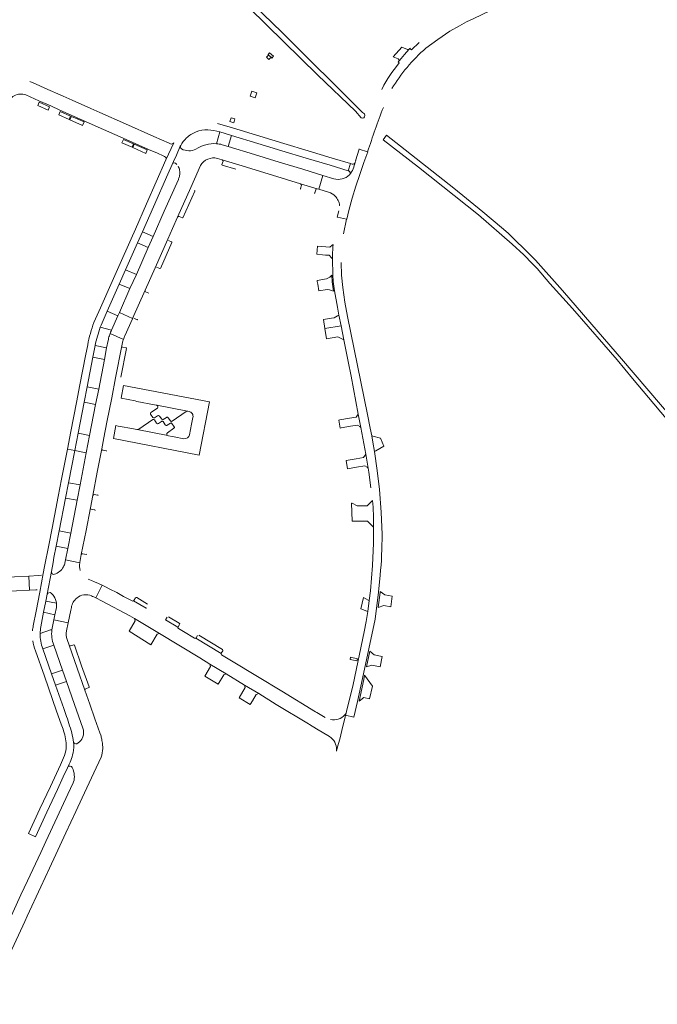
# Model space of a CAD drawing. Header units: metres. Extents: x 166325 to 190320, y 381923 to 404576.
# Tile 16 of 256: x 169825 to 170079, y 383836 to 384228. Entities that reach past the tile are written whole.
import ezdxf

# ---------------------------------------------------------------- set-up
doc = ezdxf.new("R2010")
doc.units = ezdxf.units.M
for name, color, linetype, lineweight in [('B-WE-OG-WATER_BEEK-GV', 8, 'Continuous', 18), ('B-WE-VH-VERHARDING_ASFALT-GV', 8, 'Continuous', 18), ('B-WE-VH-VERHARDING_BETON-GV', 8, 'Continuous', 18), ('B-WE-VH-VERHARDING_BETONSTRAATSTEEN-GV', 8, 'Continuous', 18), ('B-WE-VH-VERHARDING_STRAATBAKSTEEN-GV', 8, 'Continuous', 18)]:
    doc.layers.add(name, color=color, linetype=linetype, lineweight=lineweight)

msp = doc.modelspace()

# ---------------------------------------------------------------- linework, layer by layer
at = {"layer": 'B-WE-OG-WATER_BEEK-GV', "flags": 128}
for points in [[(169902.886, 384245.67), (169943.782, 384205.561), (169958.739, 384191.246), (169960.996, 384188.53), (169961.571, 384188.391), (169962.038, 384188.558), (169962.365, 384188.999), (169962.467, 384189.49), (169962.31, 384190.147), (169961.535, 384190.683), (169929.385, 384222.634), (169907.351, 384244.144)], [(170085.541, 384068.322), (170064.533, 384092.783), (170057.784, 384100.644), (170041.115, 384119.936), (170030.345, 384131.99), (170026.133, 384136.204), (170022.149, 384140.15), (170019.464, 384142.724), (170016.817, 384144.999), (170009.336, 384151.28), (169997.794, 384160.586), (169976.656, 384177.386), (169971.11, 384181.712), (169969.759, 384179.845), (169983.768, 384168.949), (170007.66, 384149.994), (170021.055, 384138.411), (170025.678, 384134.105), (170029.201, 384130.587), (170031.023, 384128.64), (170036.08, 384122.801), (170044.987, 384112.755), (170057.451, 384098.47), (170062.862, 384092.404), (170068.909, 384085.027), (170077.395, 384074.895), (170088.585, 384061.683)]]:
    msp.add_lwpolyline(points, dxfattribs=at)
at = {"layer": 'B-WE-VH-VERHARDING_ASFALT-GV', "flags": 128}
for points in [[(169986.759, 384216.271), (169991.442, 384219.758), (169996.31, 384222.982), (170000.103, 384225.208), (170002.903, 384226.686), (170005.761, 384228.051), (170012.153, 384231.162), (170064.844, 384255.167), (170064.861, 384255.175), (170074.38, 384259.521)], [(169984.033, 384218.554), (169980.96, 384215.625), (169980.682, 384215.912), (169980.37, 384216.235), (169980.17, 384216.048), (169979.931, 384215.738), (169978.237, 384213.755), (169976.18, 384211.329), (169975.746, 384210.857), (169976.17, 384210.506), (169975.04, 384209.027), (169973.238, 384206.627), (169971.663, 384204.185), (169970.064, 384201.568), (169969.171, 384199.911)], [(169904.838, 384182.971), (169909.367, 384181.582), (169919.958, 384178.417), (169929.489, 384175.53), (169939.137, 384172.6), (169948.684, 384169.706), (169955.811, 384167.555), (169956.7, 384170.395), (169949.464, 384172.596), (169939.92, 384175.489), (169930.299, 384178.397), (169920.755, 384181.299), (169909.824, 384184.58), (169903.864, 384186.364)], [(169886.48, 384178.701), (169883.362, 384171.888), (169875.635, 384154.372), (169871.19, 384144.305), (169869.511, 384140.516), (169864.612, 384129.538), (169861.969, 384123.589), (169857.323, 384113.082), (169854.742, 384107.281)], [(169857.211, 384105.317), (169857.589, 384106.204), (169860.019, 384111.795), (169864.799, 384122.511), (169867.331, 384128.224), (169872.07, 384138.927), (169873.99, 384143.259), (169878.412, 384153.219), (169884.173, 384166.231), (169885.846, 384170.022), (169886.397, 384171.284), (169887.533, 384173.795), (169889.029, 384177.274), (169889.239, 384177.613)], [(169958.879, 384161.375), (169960.416, 384166.118), (169962.065, 384170.864), (169963.614, 384175.113), (169963.571, 384175.127), (169960.264, 384176.192), (169958.745, 384171.531), (169958.856, 384171.504), (169958.664, 384170.899)], [(169960.215, 384176.207), (169960.264, 384176.192), (169963.571, 384175.127)], [(169950.148, 384164.356), (169945.776, 384165.696), (169944.101, 384160.179), (169947.994, 384158.986)], [(169952.077, 384151.649), (169951.489, 384149.145), (169951.626, 384149.114), (169955.213, 384148.298), (169955.304, 384148.277), (169956.152, 384151.77), (169957.462, 384156.616), (169958.879, 384161.375)], [(169952.389, 384153.767), (169952.248, 384153.798)], [(169953.98, 384142.452), (169955.213, 384148.298), (169951.626, 384149.114)], [(169949.581, 384134.026), (169949.642, 384132.591), (169949.685, 384126.13), (169949.92, 384123.528), (169950.423, 384119.8), (169951.57, 384113.342), (169952.176, 384110.12), (169952.986, 384105.9), (169954.082, 384100.409), (169955.836, 384091.746), (169957.027, 384085.858), (169959.841, 384070.848), (169960.899, 384065.534), (169962.871, 384054.946), (169963.806, 384049.352), (169964.068, 384047.785), (169964.89, 384041.474)], [(169955.582, 384109.602), (169954.506, 384115.325), (169953.69, 384121.09), (169953.203, 384126.104), (169953.101, 384131.141)], [(169969.29, 384022.958), (169968.975, 384031.884), (169968.301, 384040.79), (169967.376, 384048.361), (169966.258, 384055.906), (169965.617, 384059.725), (169965.176, 384062.125), (169964.615, 384065.174), (169963.513, 384070.603), (169955.582, 384109.602)], [(169852.226, 384098.414), (169851.384, 384094.044), (169849.162, 384082.519), (169847.74, 384075.462), (169845.585, 384063.968), (169844.149, 384056.828), (169847.126, 384056.34), (169848.483, 384063.197), (169850.831, 384075.596), (169852.059, 384081.706), (169854.33, 384093.467), (169855.18, 384098.131)], [(169833.617, 383986.268), (169834.692, 383992.048), (169835.538, 383996.427), (169836.09, 383999.245), (169837.782, 384008.265), (169838.445, 384011.79), (169838.81, 384013.783), (169839.724, 384018.288), (169840.923, 384024.372), (169843.397, 384037.473), (169844.62, 384043.519), (169847.126, 384056.34), (169844.149, 384056.828), (169841.851, 384044.98), (169840.446, 384038.015), (169838.079, 384025.467), (169836.723, 384018.779), (169835.086, 384010.194), (169834.543, 384007.499), (169833.14, 384000.018), (169831.73, 383992.53), (169830.586, 383986.659)], [(169965.902, 384025.887), (169965.854, 384019.486), (169965.53, 384010.673), (169965.145, 384005.632), (169964.658, 384000.6), (169964.2, 383996.727), (169963.599, 383992.393), (169962.923, 383988.334), (169962.142, 383984.293), (169957.791, 383963.35), (169955.147, 383952.583), (169954.997, 383951.896), (169954.828, 383951.178), (169958.08, 383950.415), (169959.534, 383956.622), (169961.484, 383965.697), (169966.6, 383989.351), (169967.921, 384000), (169968.55, 384006.763)], [(169833.272, 383983.566), (169833.371, 383983.601)], [(169837.887, 383967.579), (169834.369, 383977.563)], [(169831.441, 383976.768), (169835.02, 383966.599), (169836.68, 383961.968), (169839.894, 383952.777), (169841.736, 383947.528), (169842.43, 383945.642)], [(169843.55, 383951.484), (169842.732, 383953.843), (169839.467, 383963.077), (169837.887, 383967.579)], [(169841.439, 383931.425), (169837.45, 383922.842), (169833.267, 383913.859), (169828.688, 383904.084), (169831.453, 383902.817), (169835.93, 383912.538), (169840.175, 383921.585), (169842.515, 383926.672), (169844.166, 383930.271)]]:
    msp.add_lwpolyline(points, dxfattribs=at)
at = {"layer": 'B-WE-VH-VERHARDING_ASFALT-GV'}
for points in [[(169979.25, 384208.612, -0.0494466), (169986.759, 384216.271)], [(169973.21, 384200.221, -0.0391403), (169979.25, 384208.612)], [(169963.571, 384175.127, -0.0140682), (169969.83, 384192.683)], [(169891.466, 384180.573, -0.0933532), (169895.331, 384183.011)], [(169895.331, 384183.011, -0.1193825), (169900.009, 384183.86)], [(169900.009, 384183.86, -0.0462336), (169904.838, 384182.971)], [(169889.239, 384177.613, -0.0596787), (169891.466, 384180.573)], [(169956.381, 384165.947, -0.2752011), (169950.148, 384164.356)], [(169947.994, 384158.986, -0.1198829), (169950.701, 384157.43)], [(169950.701, 384157.43, -0.0914151), (169951.882, 384155.683)], [(169951.882, 384155.683, -0.0796769), (169952.389, 384153.767)], [(169949.831, 384138.289, 0.014535), (169949.581, 384134.026)], [(169854.742, 384107.281, 0.0435852), (169852.226, 384098.414)], [(169855.18, 384098.131, -0.0287919), (169857.211, 384105.317)], [(169968.55, 384006.763, 0.0277876), (169969.29, 384022.958)], [(169830.586, 383986.659, 0.029084), (169830.272, 383984.685)], [(169833.371, 383983.601, -0.0353184), (169833.617, 383986.268)], [(169834.369, 383977.563, -0.0828286), (169833.272, 383983.566)], [(169830.416, 383980.761, 0.0446506), (169831.441, 383976.768)], [(169845.91, 383944.149, 0.0072185), (169843.55, 383951.484)], [(169842.43, 383945.642, -0.0624095), (169843.721, 383939.367)], [(169846.64, 383940.438, 0.0215958), (169845.91, 383944.149)], [(169843.726, 383938.849, -0.0689103), (169842.983, 383935.138)], [(169843.721, 383939.367, -0.0096516), (169843.726, 383938.849)], [(169846.422, 383936.182, 0.0995062), (169846.64, 383940.438)], [(169842.983, 383935.138, -0.0226365), (169841.439, 383931.425)]]:
    msp.add_lwpolyline(points, format="xyb", dxfattribs=at)
at = {"layer": 'B-WE-VH-VERHARDING_BETON-GV', "flags": 128}
for points in [[(169924.315, 384211.78), (169925.153, 384212.636), (169924.166, 384213.464), (169923.38, 384212.702)], [(169924.166, 384213.464), (169925.153, 384212.636), (169925.478, 384212.363), (169926.136, 384213.041), (169924.589, 384214.406), (169924.058, 384213.782), (169923.945, 384213.649)], [(169917.56, 384199.126), (169916.855, 384197.253), (169918.78, 384196.554), (169919.459, 384198.457)], [(169910.808, 384188.17), (169909.292, 384188.623), (169908.821, 384187.09), (169910.377, 384186.641)]]:
    msp.add_lwpolyline(points, close=True, dxfattribs=at)
at = {"layer": 'B-WE-VH-VERHARDING_BETONSTRAATSTEEN-GV', "flags": 128}
for points in [[(169885.13, 384178.267), (169884.692, 384178.461), (169878.483, 384181.207), (169867.231, 384186.206), (169857.12, 384190.7), (169853.456, 384192.31), (169846.108, 384195.569), (169842.47, 384197.191), (169835.134, 384200.418), (169831.458, 384202.06), (169829.235, 384203.045)], [(169827.664, 384197.674), (169832.759, 384195.407), (169837.522, 384193.292), (169841.18, 384191.642), (169851.329, 384187.149), (169855.24, 384185.42), (169866.305, 384180.523), (169876.458, 384176.014), (169879.944, 384174.489), (169882.271, 384173.439), (169882.834, 384173.185)], [(169909.367, 384181.582), (169904.838, 384182.971), (169903.458, 384178.302)], [(169905.665, 384177.919), (169908.055, 384177.207), (169909.367, 384181.582)], [(169883.362, 384171.888), (169886.48, 384178.701)], [(169889.239, 384177.613), (169889.029, 384177.274), (169887.533, 384173.795), (169886.397, 384171.284), (169885.846, 384170.022)], [(169903.818, 384172.463), (169905.755, 384171.873), (169912.307, 384169.842), (169923.949, 384166.275), (169931.361, 384164.011), (169936.89, 384162.328), (169943.499, 384160.363), (169944.101, 384160.179), (169945.776, 384165.696), (169937.736, 384168.144), (169928.321, 384171.024), (169918.541, 384173.996), (169908.055, 384177.207), (169905.665, 384177.919)], [(169893.195, 384160.927), (169894.686, 384164.269), (169897.054, 384169.63)], [(169906.077, 384171.304), (169905.65, 384170.007)], [(169912.307, 384169.842), (169905.755, 384171.873)], [(169905.767, 384169.765), (169911.124, 384168.143)], [(169957.42, 384170.158), (169956.7, 384170.395), (169955.811, 384167.555)], [(169888.399, 384164.356), (169888.308, 384164.1), (169882.704, 384151.518), (169878.232, 384141.375), (169876.3, 384137.026), (169871.583, 384126.374), (169869.054, 384120.691), (169864.838, 384111.19), (169870.11, 384108.863), (169875.05, 384120.032), (169879.037, 384128.99), (169884.087, 384140.41), (169886.001, 384144.639), (169887.955, 384149.127), (169893.195, 384160.927)], [(169937.219, 384161.763), (169936.836, 384160.462)], [(169943.499, 384160.363), (169936.89, 384162.328)], [(169893.195, 384160.927), (169887.955, 384149.127)], [(169888.561, 384149.383), (169889.957, 384148.794), (169890.063, 384148.889), (169894.782, 384159.498)], [(169942.543, 384158.717), (169942.92, 384160.029)], [(169884.087, 384140.41), (169879.037, 384128.99)], [(169881.128, 384128.746), (169885.688, 384138.972)], [(169885.588, 384139.243), (169884.335, 384139.799)], [(169949.831, 384138.289), (169949.408, 384137.915), (169948.563, 384137.166), (169945.418, 384137.41), (169943.617, 384137.55), (169943.344, 384134.341), (169945.554, 384134.163)], [(169945.554, 384134.163), (169946.823, 384134.061), (169948.266, 384133.945), (169949.224, 384133.002), (169949.642, 384132.591), (169949.581, 384134.026)], [(169879.658, 384129.24), (169880.871, 384128.67)], [(169875.05, 384120.032), (169870.11, 384108.863), (169870.024, 384108.669)], [(169876.535, 384118.902), (169875.269, 384119.437)], [(169870.024, 384108.669), (169870.11, 384108.863), (169864.838, 384111.19), (169864.248, 384109.872), (169861.707, 384104.196), (169861.551, 384103.847)], [(169867.056, 384101.994), (169870.024, 384108.669)], [(169870.646, 384108.89), (169871.886, 384108.335)], [(169861.157, 384102.859), (169866.473, 384100.542)], [(169860.348, 384100.034), (169859.75, 384097.197), (169858.883, 384092.551), (169856.614, 384080.768), (169855.403, 384074.688), (169853.013, 384062.29), (169851.691, 384055.447), (169849.235, 384042.677), (169848.039, 384036.575), (169845.501, 384023.478), (169844.326, 384017.366), (169843.416, 384012.885), (169849.087, 384011.723), (169849.145, 384011.903), (169849.687, 384014.994), (169851.609, 384024.584), (169853.302, 384033.574), (169854.296, 384038.507), (169856.046, 384047.779), (169857.839, 384057.038)], [(169857.839, 384057.038), (169858.694, 384061.41), (169859.906, 384067.553), (169861.779, 384077.312), (169863.334, 384085.273), (169865.803, 384097.934)], [(169865.803, 384097.934), (169863.334, 384085.273)], [(169865.469, 384085.537), (169867.66, 384096.935)], [(169867.482, 384097.154), (169866.143, 384097.39)], [(169890.441, 384061.05), (169886.669, 384061.778), (169885.822, 384061.942), (169884.406, 384062.215), (169884.141, 384062.266), (169871.909, 384064.64), (169871.802, 384064.661), (169869.801, 384065.046), (169865.107, 384065.95), (169864.378, 384066.091), (169863.473, 384066.265), (169862.5, 384061.118), (169896.583, 384054.548), (169900.636, 384075.673), (169866.535, 384082.242)], [(169866.535, 384082.242), (169865.545, 384077.105), (169871.07, 384076.032), (169871.801, 384075.89), (169878.796, 384074.531), (169879.424, 384074.409), (169879.77, 384074.341), (169891.978, 384071.959), (169892.092, 384071.937), (169892.531, 384071.85)], [(169879.943, 384073.217), (169877.355, 384071.436)], [(169891.978, 384071.959), (169879.77, 384074.341)], [(169885.784, 384067.986), (169891.345, 384071.797)], [(169878.123, 384068.614), (169872.551, 384064.817)], [(169877.237, 384070.828), (169878.178, 384069.479)], [(169879.594, 384067.241), (169878.746, 384068.506)], [(169878.79, 384069.356), (169880.014, 384070.201)], [(169881.608, 384067.938), (169880.361, 384067.079)], [(169880.787, 384070.068), (169881.657, 384068.795)], [(169883.085, 384066.576), (169882.22, 384067.825)], [(169882.301, 384068.692), (169883.517, 384069.531)], [(169884.284, 384069.378), (169885.155, 384068.121)], [(169894.102, 384069.529), (169893.699, 384067.428), (169893.581, 384066.811), (169892.779, 384062.634)], [(169871.909, 384064.64), (169884.141, 384062.266)], [(169885.105, 384067.266), (169883.873, 384066.414)], [(169883.937, 384063.393), (169886.535, 384065.175)], [(169886.651, 384065.801), (169885.728, 384067.149)], [(169857.839, 384057.038), (169856.046, 384047.779), (169854.296, 384038.507)], [(169859.541, 384056.277), (169858.206, 384056.497)], [(169854.794, 384038.838), (169856.135, 384038.586)], [(169853.302, 384033.574), (169851.609, 384024.584), (169849.687, 384014.994)], [(169854.995, 384032.776), (169853.648, 384033.004)], [(169849.087, 384011.723), (169843.416, 384012.885), (169843.188, 384011.528)], [(169850.274, 384015.347), (169851.612, 384015.062)], [(169828.832, 384006.444), (169823.141, 384006.145), (169800.939, 384004.911), (169796.205, 384004.649), (169784.995, 384004.028), (169780.248, 384003.765), (169771.094, 384003.258), (169768.304, 384003.104), (169768.246, 384003.101)], [(169813.5, 384000), (169829.124, 384000.836), (169828.832, 384006.444)], [(169833.831, 384006.774), (169832.726, 384006.701), (169828.832, 384006.444), (169829.124, 384000.836), (169831.623, 384000.956), (169832.141, 384001.005)], [(169833.14, 384000.018), (169834.543, 384007.499)], [(169837.782, 384008.265), (169836.09, 383999.245)], [(169858.019, 384002.768), (169856.536, 384003.45), (169854.975, 384004.129), (169853.707, 384004.696), (169852.414, 384005.23)], [(169853.795, 383998.534), (169854.205, 383998.348), (169854.65, 383998.145), (169855.498, 383997.73), (169858.019, 384002.768)], [(169869.959, 383996.553), (169866.526, 383998.37), (169863.768, 383999.853), (169861.039, 384001.303), (169859.363, 384002.119), (169858.019, 384002.768), (169855.498, 383997.73), (169857.997, 383996.507), (169869.009, 383990.691), (169870.867, 383989.571), (169880.857, 383983.551), (169896.791, 383973.892), (169900.829, 383971.453), (169907.335, 383967.522), (169914.655, 383963.101), (169920.246, 383959.707), (169927.257, 383955.45), (169940.015, 383947.74), (169940.481, 383947.458), (169943.264, 383945.739), (169948.398, 383942.653), (169949.028, 383942.196), (169949.611, 383941.649), (169950.105, 383941.047), (169950.521, 383940.374), (169950.834, 383939.664), (169951.075, 383938.918), (169951.184, 383938.148), (169951.198, 383937.353), (169951.144, 383936.89), (169951.488, 383938.093), (169952.607, 383942.173), (169953.624, 383946.242), (169954.629, 383950.335), (169954.828, 383951.178), (169954.997, 383951.896)], [(169871.2, 383997.786), (169870.533, 383996.728)], [(169876.004, 383995.327), (169871.76, 383997.936)], [(169839.802, 383995.618), (169835.538, 383996.427), (169834.692, 383992.048), (169839.217, 383991.071), (169839.816, 383993.976)], [(169839.816, 383993.976), (169839.217, 383991.071), (169838.803, 383989.073), (169844.46, 383987.918), (169845.541, 383992.925), (169845.738, 383993.911)], [(169875.522, 383993.696), (169870.46, 383996.632)], [(169883.862, 383990.112), (169883.238, 383989.066), (169888.141, 383986.085)], [(169888.68, 383987.682), (169884.385, 383990.238)], [(169843.749, 383984.624), (169844.46, 383987.918), (169838.803, 383989.073), (169837.965, 383985.025)], [(169888.141, 383986.085), (169883.238, 383989.066)], [(169888.195, 383986.202), (169888.814, 383987.161)], [(169894.734, 383981.698), (169890.382, 383984.352), (169888.315, 383985.612)], [(169837.965, 383985.025), (169837.507, 383985.057), (169833.371, 383983.601), (169833.272, 383983.566)], [(169895.929, 383982.83), (169895.31, 383981.861), (169895.246, 383981.767), (169905.316, 383975.644)], [(169905.316, 383975.644), (169895.246, 383981.767)], [(169905.849, 383977.245), (169896.451, 383982.949)], [(169834.369, 383977.563), (169838.719, 383978.995)], [(169838.719, 383978.995), (169842.219, 383969.028), (169843.779, 383964.595), (169847.005, 383955.418), (169850.363, 383945.969), (169850.538, 383945.219)], [(169857.44, 383943.257), (169857.101, 383944.118), (169855.134, 383949.73), (169853.093, 383955.478), (169851.148, 383961.094), (169848.033, 383969.871), (169844.83, 383978.928), (169844.064, 383981.226)], [(169844.83, 383978.928), (169848.033, 383969.871), (169851.148, 383961.094)], [(169846.681, 383979.1), (169845.403, 383978.65)], [(169849.833, 383970.794), (169846.932, 383978.967)], [(169905.362, 383975.772), (169905.976, 383976.733)], [(169946.684, 383950.281), (169943.403, 383952.212), (169942.862, 383952.54), (169929.451, 383960.663), (169919.746, 383966.537), (169909.411, 383972.815), (169905.514, 383975.182)], [(169852.842, 383962.379), (169849.833, 383970.794)], [(169851.431, 383961.657), (169852.726, 383962.091)], [(169833.561, 383882.867), (169837.051, 383890.372), (169839.545, 383895.778), (169843.531, 383904.373), (169847.519, 383912.914), (169850.002, 383918.257), (169854.676, 383928.289), (169857.542, 383934.447)], [(169844.166, 383930.271), (169844.398, 383930.595)], [(169846.59, 383924.694), (169846.441, 383924.31), (169844.343, 383919.806), (169840.086, 383910.643), (169835.537, 383900.884), (169833.562, 383896.607), (169828.31, 383885.337), (169825.675, 383879.705), (169819.89, 383867.204), (169817.28, 383861.563), (169811.54, 383849.208), (169808.617, 383842.902), (169806.666, 383838.699), (169811.896, 383836.225), (169812.911, 383838.415), (169815.821, 383844.636), (169818.347, 383850.069), (169819.363, 383852.328), (169824.679, 383863.747), (169827.221, 383869.197), (169828.148, 383871.264), (169833.561, 383882.867)]]:
    msp.add_lwpolyline(points, dxfattribs=at)
at = {"layer": 'B-WE-VH-VERHARDING_BETONSTRAATSTEEN-GV'}
for points in [[(169820.086, 384193.76, -0.4399581), (169827.664, 384197.674)], [(169886.48, 384178.701, -0.4060128), (169885.13, 384178.267)], [(169889.106, 384176.866, -0.1882912), (169889.239, 384177.613)], [(169903.458, 384178.302, 0.1735241), (169895.291, 384176.107)], [(169903.458, 384178.302, -0.0498517), (169905.665, 384177.919)], [(169882.834, 384173.185, -0.1732968), (169883.394, 384172.653)], [(169889.539, 384176.219, -0.1986468), (169889.106, 384176.866)], [(169895.291, 384176.107, -0.2278069), (169889.539, 384176.219)], [(169883.394, 384172.653, -0.1830694), (169883.362, 384171.888)], [(169886.335, 384170.553, -0.1919372), (169887.123, 384170.582)], [(169887.123, 384170.582, -0.1259864), (169887.733, 384170.042)], [(169888.194, 384169.392, -0.0736929), (169888.796, 384167.835)], [(169897.054, 384169.63, -0.3362083), (169903.818, 384172.463)], [(169905.65, 384170.007, 0.1949057), (169905.663, 384169.858)], [(169905.663, 384169.858, 0.1875213), (169905.767, 384169.765)], [(169905.755, 384171.873, -0.3796466), (169906.077, 384171.304)], [(169958.664, 384170.899, -0.384102), (169957.42, 384170.158)], [(169957.77, 384168.348, 0.0259865), (169958.664, 384170.899)], [(169888.747, 384165.593, -0.0571144), (169888.399, 384164.356)], [(169888.796, 384167.835, -0.098891), (169888.747, 384165.593)], [(169955.811, 384167.555, -0.0916912), (169956.261, 384167.322)], [(169956.261, 384167.322, -0.1146476), (169956.55, 384166.924)], [(169956.381, 384165.947, 0.0834526), (169957.77, 384168.348)], [(169956.55, 384166.924, -0.2458195), (169956.381, 384165.947)], [(169936.89, 384162.328, -0.377896), (169937.219, 384161.763)], [(169894.782, 384159.498, 0.3941742), (169894.692, 384159.765)], [(169936.836, 384160.462, 0.4077265), (169936.966, 384160.227)], [(169942.298, 384158.588, 0.1869001), (169942.448, 384158.608)], [(169942.448, 384158.608, 0.1763139), (169942.543, 384158.717)], [(169942.92, 384160.029, -0.3816748), (169943.499, 384160.363)], [(169887.955, 384149.127, -0.380521), (169888.561, 384149.383)], [(169885.688, 384138.972, 0.4081659), (169885.588, 384139.243)], [(169875.269, 384119.437, -0.3856515), (169875.05, 384120.032)], [(169871.886, 384108.335, 0.4226466), (169872.135, 384108.441)], [(169861.157, 384102.859, 0.0118668), (169860.846, 384101.952)], [(169861.551, 384103.847, 0.0125687), (169861.157, 384102.859)], [(169860.846, 384101.952, 0.0261979), (169860.348, 384100.034)], [(169865.803, 384097.934, -0.0407152), (169866.473, 384100.542)], [(169866.473, 384100.542, -0.0240921), (169867.056, 384101.994)], [(169866.143, 384097.39, -0.3717922), (169865.803, 384097.934)], [(169867.607, 384097.08, 0.1640756), (169867.482, 384097.154)], [(169877.355, 384071.436, 0.4015145), (169877.237, 384070.828)], [(169879.77, 384074.341, -0.5239338), (169879.943, 384073.217)], [(169891.345, 384071.797, -0.1926485), (169891.978, 384071.959)], [(169892.531, 384071.85, -0.4285987), (169894.102, 384069.529)], [(169878.402, 384068.697, 0.1694578), (169878.123, 384068.614)], [(169878.178, 384069.479, 0.2821672), (169878.626, 384069.296)], [(169878.746, 384068.506, 0.234539), (169878.402, 384068.697)], [(169878.626, 384069.296, 0.097849), (169878.79, 384069.356)], [(169880.014, 384070.201, -0.4022185), (169880.787, 384070.068)], [(169882.22, 384067.825, 0.4327361), (169881.608, 384067.938)], [(169881.657, 384068.795, 0.3927449), (169882.301, 384068.692)], [(169883.517, 384069.531, -0.4312951), (169884.284, 384069.378)], [(169885.155, 384068.121, 0.4274238), (169885.784, 384067.986)], [(169872.551, 384064.817, -0.2011081), (169871.909, 384064.64)], [(169880.361, 384067.079, -0.4015504), (169879.594, 384067.241)], [(169883.873, 384066.414, -0.4163861), (169883.085, 384066.576)], [(169885.728, 384067.149, 0.4059502), (169885.105, 384067.266)], [(169886.535, 384065.175, 0.4251235), (169886.651, 384065.801)], [(169884.141, 384062.266, -0.5447873), (169883.937, 384063.393)], [(169892.779, 384062.634, -0.3997277), (169890.441, 384061.05)], [(169858.206, 384056.497, -0.3890924), (169857.839, 384057.038)], [(169859.666, 384056.194, 0.1829976), (169859.541, 384056.277)], [(169859.7, 384056.028, 0.2176121), (169859.666, 384056.194)], [(169854.296, 384038.507, -0.3862382), (169854.794, 384038.838)], [(169856.135, 384038.586, 0.2061307), (169856.286, 384038.617)], [(169856.286, 384038.617, 0.2018782), (169856.365, 384038.741)], [(169853.648, 384033.004, -0.3601595), (169853.302, 384033.574)], [(169855.119, 384032.688, 0.1972369), (169854.995, 384032.776)], [(169855.145, 384032.53, 0.164275), (169855.119, 384032.688)], [(169849.687, 384014.994, -0.3776899), (169850.274, 384015.347)], [(169851.612, 384015.062, 0.2077844), (169851.751, 384015.089)], [(169842.598, 384010.088, -0.1867416), (169839.025, 384007.15)], [(169842.957, 384010.856, -0.0295727), (169842.598, 384010.088)], [(169843.188, 384011.528, -0.0253691), (169842.957, 384010.856)], [(169849.299, 384008.628, -0.132916), (169849.087, 384011.723)], [(169838.271, 384007.22, -0.2764686), (169837.782, 384008.265)], [(169839.025, 384007.15, -0.2143187), (169838.271, 384007.22)], [(169836.09, 383999.245, -0.4831766), (169837.687, 383999.655)], [(169837.687, 383999.655, -0.0585148), (169838.749, 383998.489)], [(169838.749, 383998.489, -0.1100456), (169839.802, 383995.618)], [(169845.738, 383993.911, -0.1791474), (169847.885, 383997.72)], [(169847.885, 383997.72, -0.1379431), (169850.719, 383998.997)], [(169850.719, 383998.997, -0.1258965), (169853.795, 383998.534)], [(169871.76, 383997.936, 0.4), (169871.2, 383997.786)], [(169839.816, 383993.976, 0.0679613), (169839.802, 383995.618)], [(169870.46, 383996.632, -0.3212385), (169869.959, 383996.553)], [(169870.533, 383996.728, -0.0662821), (169870.46, 383996.632)], [(169875.522, 383993.696, -0.0688697), (169875.567, 383993.797)], [(169888.315, 383985.612, -0.3295448), (169888.141, 383986.085)], [(169888.141, 383986.085, -0.0802271), (169888.195, 383986.202)], [(169888.814, 383987.161, 0.4035298), (169888.68, 383987.682)], [(169837.965, 383985.025, 0.1107193), (169838.719, 383978.995)], [(169844.064, 383981.226, -0.1240633), (169843.749, 383984.624)], [(169895.246, 383981.767, -0.3593795), (169894.734, 383981.698)], [(169845.403, 383978.65, -0.388322), (169844.83, 383978.928)], [(169846.829, 383979.091, 0.1960432), (169846.681, 383979.1)], [(169846.932, 383978.967, 0.2160486), (169846.829, 383979.091)], [(169905.514, 383975.182, -0.3082562), (169905.316, 383975.644)], [(169905.316, 383975.644, -0.0791358), (169905.362, 383975.772)], [(169905.976, 383976.733, 0.3954167), (169905.849, 383977.245)], [(169852.726, 383962.091, 0.1619048), (169852.831, 383962.196)], [(169852.831, 383962.196, 0.2024432), (169852.842, 383962.379)], [(169851.148, 383961.094, -0.4095078), (169851.431, 383961.657)], [(169954.485, 383951.258, -0.262504), (169948.805, 383949.412)], [(169954.997, 383951.896, -0.0347466), (169954.485, 383951.258)], [(169850.538, 383945.219, -0.1679318), (169849.906, 383941.667)], [(169857.808, 383941.653, 0.0315873), (169857.44, 383943.257)], [(169847.904, 383939.745, -0.4103057), (169846.64, 383940.438)], [(169849.906, 383941.667, -0.1255075), (169847.904, 383939.745)], [(169858.15, 383939.476, 0.0063464), (169857.808, 383941.653)], [(169858.215, 383937.902, 0.0338776), (169858.15, 383939.476)], [(169846.422, 383936.182, -0.0695315), (169844.166, 383930.271)], [(169857.542, 383934.447, 0.0855992), (169858.215, 383937.902)], [(169844.398, 383930.595, -0.4785208), (169846.107, 383930.341)], [(169846.107, 383930.341, -0.0748556), (169846.918, 383927.362)], [(169846.918, 383927.362, -0.1244746), (169846.59, 383924.694)]]:
    msp.add_lwpolyline(points, format="xyb", dxfattribs=at)
at = {"layer": 'B-WE-VH-VERHARDING_BETONSTRAATSTEEN-GV', "flags": 128}
for points in [[(169832.955, 384194.807), (169832.342, 384193.513), (169836.491, 384191.69), (169837.104, 384192.984)], [(169841.325, 384191.131), (169840.756, 384189.804), (169844.87, 384187.977), (169845.457, 384189.304)], [(169845.746, 384189.176), (169845.159, 384187.849), (169850.221, 384185.601), (169850.814, 384186.936)], [(169866.429, 384179.994), (169865.835, 384178.655), (169869.867, 384176.871), (169870.46, 384178.214)], [(169870.728, 384178.096), (169870.135, 384176.753), (169875.333, 384174.461), (169875.927, 384175.8)], [(169878.232, 384141.375), (169873.99, 384143.259), (169872.07, 384138.927), (169876.3, 384137.026)], [(169871.583, 384126.374), (169867.331, 384128.224), (169864.799, 384122.511), (169869.054, 384120.691)], [(169864.248, 384109.872), (169860.019, 384111.795), (169857.589, 384106.204), (169857.211, 384105.317), (169861.707, 384104.196)], [(169952.986, 384105.9), (169946.575, 384104.878), (169947.237, 384100.79), (169951.765, 384101.523), (169953.63, 384100.627), (169954.082, 384100.409)], [(169859.75, 384097.197), (169855.18, 384098.131), (169854.33, 384093.467), (169858.883, 384092.551)], [(169856.614, 384080.768), (169852.059, 384081.706), (169850.831, 384075.596), (169855.403, 384074.688)], [(169952.987, 384065.355), (169956.753, 384065.998), (169959.513, 384066.469), (169960.428, 384065.852), (169960.899, 384065.534), (169959.841, 384070.848), (169959.519, 384070.417), (169958.949, 384069.653), (169956.305, 384069.199), (169952.47, 384068.54), (169952.054, 384068.468), (169952.609, 384065.291)], [(169853.013, 384062.29), (169848.483, 384063.197), (169847.126, 384056.34), (169851.691, 384055.447)], [(169965.617, 384059.725), (169966.258, 384055.906), (169966.817, 384056.227), (169970.03, 384058.07), (169968.685, 384061.304), (169965.601, 384062.025), (169965.176, 384062.125)], [(169959.182, 384049.731), (169962.515, 384050.3), (169963.344, 384049.691), (169963.806, 384049.352), (169962.871, 384054.946), (169962.545, 384054.469), (169961.942, 384053.585), (169958.958, 384053.075), (169955.015, 384052.402), (169955.588, 384049.117)], [(169849.235, 384042.677), (169844.62, 384043.519), (169843.397, 384037.473), (169848.039, 384036.575)], [(169845.501, 384023.478), (169840.923, 384024.372), (169839.724, 384018.288), (169844.326, 384017.366)], [(169963.216, 383992.54), (169963.599, 383992.393), (169964.2, 383996.727), (169963.821, 383996.929), (169961.866, 383997.97), (169960.835, 383993.454)], [(169973.322, 383998.459), (169970.395, 383998.929), (169968.551, 384000.285), (169968.518, 383999.935), (169967.78, 383993.986), (169969.955, 383994.697), (169972.843, 383994.165)], [(169870.867, 383989.571), (169871.104, 383988.592), (169868.688, 383984.538), (169877.341, 383979.148), (169879.879, 383983.3), (169880.857, 383983.551)], [(169959.509, 383973.586), (169956.731, 383974.231), (169956.567, 383973.327), (169959.329, 383972.718)], [(169969.408, 383974.448), (169966.123, 383975.193), (169964.461, 383976.624), (169963.115, 383970.4), (169965.264, 383971.065), (169968.57, 383970.308)], [(169906.379, 383967.231), (169907.335, 383967.522), (169900.829, 383971.453), (169901.046, 383970.489), (169898.84, 383966.697), (169904.143, 383963.49)], [(169842.219, 383969.028), (169837.887, 383967.579), (169839.467, 383963.077), (169843.779, 383964.595)], [(169965.553, 383962.666), (169962.379, 383966.994), (169962.016, 383965.318), (169960.155, 383956.655), (169962.062, 383958.146), (169964.335, 383957.6)], [(169919.295, 383959.42), (169920.246, 383959.707), (169914.655, 383963.101), (169914.828, 383962.126), (169912.456, 383957.98), (169916.885, 383955.334), (169917.792, 383956.871)]]:
    msp.add_lwpolyline(points, close=True, dxfattribs=at)
at = {"layer": 'B-WE-VH-VERHARDING_STRAATBAKSTEEN-GV', "flags": 128}
for points in [[(169976.18, 384211.329), (169978.237, 384213.755), (169979.931, 384215.738), (169979.426, 384215.793), (169977.124, 384216.623), (169973.788, 384212.877), (169975.647, 384212.1)], [(169949.528, 384123.449), (169949.293, 384126.051), (169948.503, 384125.235), (169948.063, 384124.957), (169947.149, 384124.536), (169943.536, 384123.923), (169943.547, 384123.578), (169943.722, 384122.498), (169944.16, 384119.796), (169947.43, 384120.32), (169948.434, 384120.195), (169950.018, 384119.718)], [(169952.176, 384110.12), (169951.792, 384109.997), (169951.621, 384109.942), (169950.264, 384109.098), (169949.221, 384108.93), (169946.003, 384108.411), (169946.575, 384104.878), (169952.986, 384105.9)]]:
    msp.add_lwpolyline(points, close=True, dxfattribs=at)
msp.add_lwpolyline([(169965.492, 384036.49), (169965.126, 384036.107), (169963.427, 384034.332), (169961.038, 384034.315), (169959.45, 384034.303), (169957.375, 384035.464), (169957.144, 384035.441), (169957.469, 384028.238), (169960.628, 384028.261), (169963.471, 384028.282), (169965.508, 384026.275), (169965.902, 384025.887)], dxfattribs=at)
at = {"layer": 'B-WE-VH-VERHARDING_STRAATBAKSTEEN-GV'}
msp.add_lwpolyline([(169965.902, 384025.887, 0.0282917), (169965.492, 384036.49)], format="xyb", dxfattribs=at)

doc.saveas('drawing.dxf')
